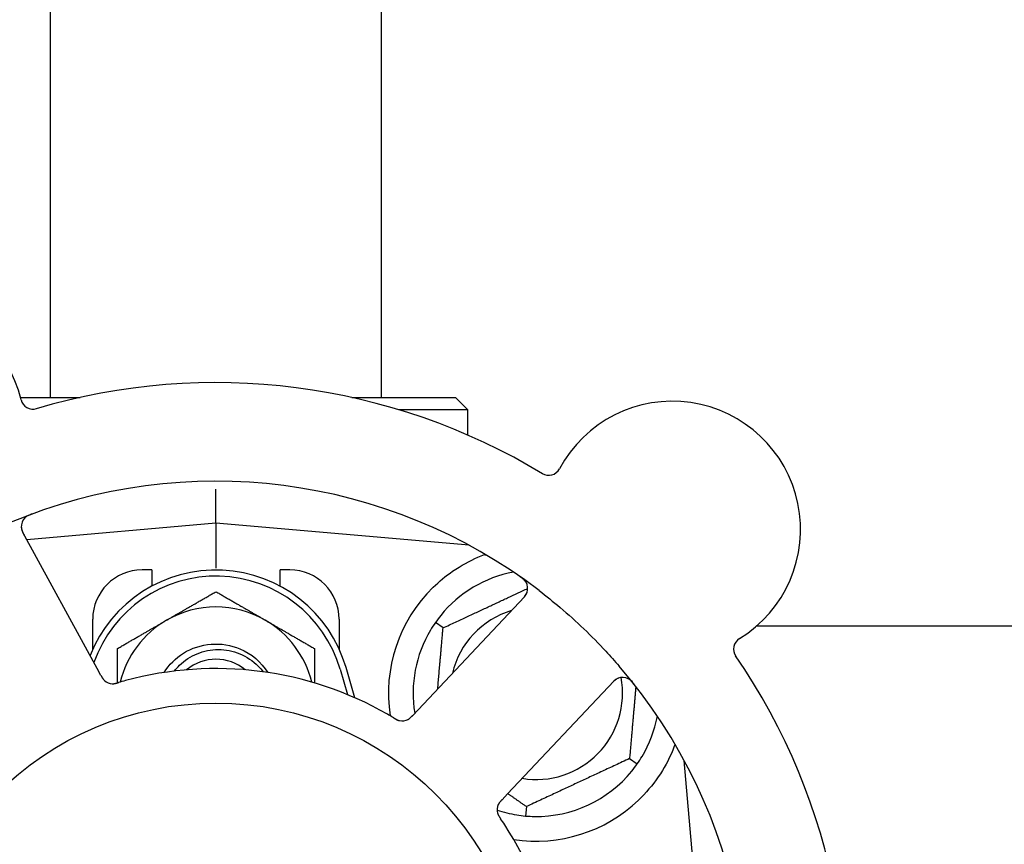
# Model space of a CAD drawing. Header units: inches. Extents: x 5 to 1128, y -85 to 748.
# Tile 40 of 256: x 152.51 to 155, y 209.74 to 211.83. Entities that reach past the tile are written whole.
import ezdxf

# ---------------------------------------------------------------- set-up
doc = ezdxf.new("R2010")
doc.units = ezdxf.units.IN
doc.header["$LTSCALE"] = 32
doc.header["$MEASUREMENT"] = 0
doc.layers.add('Dimension (ANSI)', color=7, linetype='Continuous', lineweight=25)
doc.layers.add('Visible (ANSI)', color=7, linetype='Continuous', lineweight=30)
doc.styles.add('Note Text (ANSI)', font='tahoma.ttf')
doc.dimstyles.new('SB Fraction-16 (ANSI)', dxfattribs={"dimscale": 32, "dimtxt": 0.125, "dimasz": 0.098425, "dimexe": 0.125, "dimexo": 0.0625, "dimgap": 0.031496, "dimtad": 0, "dimtih": 1, "dimtoh": 1, "dimdec": 4, "dimrnd": 1e-08, "dimzin": 0, "dimdsep": 46, "dimlunit": 5, "dimtxsty": 'Note Text (ANSI)', "dimcen": 0.09, "dimdle": 0.393701, "dimclrd": 256, "dimclre": 256, "dimclrt": 256, "dimadec": 0, "dimazin": 3, "dimtfac": 0.96, "dimtofl": 0, "dimtmove": 0, "dimatfit": 3, "dimfxl": 1, "dimfrac": 2, "dimtolj": 1, "dimtzin": 12, "dimlwd": -1, "dimlwe": -1, "dimarcsym": 0})

# ---------------------------------------------------------------- blocks, each defined once
blk = doc.blocks.new('*D16')
at = {"layer": 'Defpoints', "color": 0, "transparency": 16777216}
for p in [(170.3073, 471.9837), (79.417, 159.272), (130.3698, 159.272)]:
    blk.add_point(p, dxfattribs=at)
at = {"layer": 'Dimension (ANSI)', "transparency": 16777216}
for p, q in [((168.3073, 471.9837), (75.417, 471.9837)), ((79.417, 468.8341), (79.417, 327.6609)), ((79.417, 162.4216), (79.417, 320.5948)), ((128.3698, 159.272), (75.417, 159.272))]:
    blk.add_line(p, q, dxfattribs=at)
for points in [[(78.8921, 468.8341), (79.9419, 468.8341), (79.417, 471.9837)], [(78.8921, 162.4216), (79.9419, 162.4216), (79.417, 159.272)]]:
    blk.add_solid(points, dxfattribs=at)
at = {"layer": 'Dimension (ANSI)', "transparency": 16777216, "insert": (67.2142, 326.653), "char_height": 4, "attachment_point": 1, "style": 'Note Text (ANSI)'}
blk.add_mtext('\\A1;312 11/16', dxfattribs=at)

msp = doc.modelspace()

# ---------------------------------------------------------------- linework, layer by layer
at = {"layer": 'Visible (ANSI)'}
for p, q in [((152.583, 210.8752), (152.583, 213.1642)), ((153.423, 210.8752), (153.423, 213.1642)), ((152.50752, 210.8752), (152.65863, 210.8752)), ((153.34738, 210.8752), (153.6105, 210.8752)), ((153.6105, 210.8752), (153.64175, 210.84395)), ((153.64175, 210.84395), (153.46698, 210.84395)), ((153.64175, 210.77967), (153.64175, 210.84395)), ((153.003, 210.55645), (153.003, 210.64244)), ((153.003, 210.55645), (152.52305, 210.51446)), ((153.003, 210.55645), (153.003, 210.44187)), ((153.64499, 210.50028), (153.003, 210.55645)), ((152.70171, 210.1879), (152.51308, 210.53269)), ((153.64175, 210.50057), (153.64175, 210.50203)), ((152.8405, 210.4377), (152.8155, 210.4377)), ((152.8405, 210.4377), (152.8405, 210.39687)), ((153.1655, 210.39687), (153.1655, 210.4377)), ((153.1905, 210.4377), (153.1655, 210.4377)), ((153.78524, 210.36934), (153.51563, 210.0834)), ((152.6905, 210.23716), (152.6905, 210.3127)), ((153.3155, 210.3127), (153.3155, 210.23716)), ((153.57903, 210.29078), (153.55952, 210.30444)), ((154.375, 210.29617), (162.89726, 210.29617)), ((152.71125, 210.17047), (152.70171, 210.1879)), ((153.318, 210.18583), (153.33675, 210.12155)), ((153.35534, 210.11363), (153.333, 210.1902)), ((153.74226, 209.8697), (154.01188, 210.15565)), ((153.51563, 210.0834), (153.50197, 210.06892)), ((154.05197, 209.95962), (154.07149, 209.94596)), ((154.24675, 209.3127), (154.19059, 209.95469)), ((153.72863, 209.85524), (153.74226, 209.8697)), ((153.79034, 209.83762), (153.78827, 209.81389))]:
    msp.add_line(p, q, dxfattribs=at)
msp.add_circle((153.003, 209.3127), 0.7875, dxfattribs=at)
for centre, radius, start, end in [((152.19305, 210.79312), 0.325, 13.56477, 223.80207), ((153.003, 209.3127), 1.6, 58.81714, 106.5497), ((152.53937, 210.87668), 0.03125, 193.56477, 286.51231), ((154.16068, 210.54048), 0.325, 301.56477, 151.80207), ((153.84671, 210.70882), 0.03125, 238.85452, 331.80207), ((153.003, 209.3127), 1.35, 52.62287, 112.74397), ((152.54049, 210.54768), 0.03125, 110.53135, 208.68342), ((153.003, 210.09395), 0.34375, 16.2602, 158.3076), ((152.8155, 210.3127), 0.125, 90, 180), ((153.003, 210.09395), 0.32812, 16.2602, 160.60541), ((153.1905, 210.3127), 0.125, 0, 90), ((153.8155, 210.1252), 0.3125, 100.71622, 140.84193), ((153.7625, 210.39078), 0.03125, 316.68342, 54.83549), ((153.8155, 210.1252), 0.375, 134.27762, 188.78707), ((153.003, 210.09395), 0.25, 60, 120), ((153.8155, 210.1252), 0.21875, 106.71618, 166.65066), ((153.003, 210.09395), 0.25, 120, 166.26096), ((153.003, 210.09395), 0.25, 13.73904, 60), ((153.8155, 210.1252), 0.3125, 149.15807, 189.35248), ((154.34716, 210.23694), 0.03125, 121.56477, 214.51231), ((153.003, 209.3127), 1.6, 346.81714, 34.5497), ((153.003, 210.09395), 0.11727, 50.56429, 129.43571), ((153.003, 209.3127), 1.35, 340.62287, 40.74397), ((153.003, 209.3127), 0.875, 60.19111, 105.17573), ((154.03462, 210.13421), 0.03125, 38.53135, 136.68342), ((152.74144, 210.18039), 0.03125, 226.67765, 268.13682), ((153.8155, 210.1252), 0.21875, 260.57954, 10.53406), ((153.8155, 210.1252), 0.3125, 329.15807, 349.28378), ((153.47528, 210.08616), 0.03125, 257.46904, 299.46837), ((153.8155, 210.1252), 0.3125, 269.15807, 320.84193), ((153.74739, 209.82959), 0.03125, 154.67765, 196.13682), ((153.8155, 210.1252), 0.375, 261.21293, 313.75453), ((153.8155, 210.1252), 0.3125, 251.46237, 260.84193), ((153.003, 209.3127), 0.875, 348.19111, 33.17573)]:
    msp.add_arc(centre, radius, start, end, dxfattribs=at)
for points, knots in [([(152.53616, 210.57941), (152.53557, 210.57919), (152.53499, 210.57898), (152.53342, 210.57839), (152.53241, 210.578), (152.53057, 210.57723), (152.52972, 210.57687), (152.52757, 210.57588), (152.52625, 210.57522), (152.52403, 210.57398), (152.52306, 210.57338), (152.52146, 210.57231), (152.52079, 210.57181), (152.51949, 210.57078), (152.5189, 210.57025), (152.51825, 210.56963), (152.51811, 210.56949), (152.518, 210.56938)], [0, 0, 0, 0, 0.005149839, 0.005149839, 0.013554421, 0.013554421, 0.020527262, 0.020527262, 0.031641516, 0.031641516, 0.041623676, 0.041623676, 0.051235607, 0.051235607, 0.06373445, 0.06373445, 0.067355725, 0.067355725, 0.067355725, 0.067355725]), ([(152.50924, 210.54775), (152.50925, 210.54745), (152.50926, 210.54709), (152.50936, 210.54529), (152.50958, 210.54355), (152.51028, 210.54046), (152.51071, 210.53901), (152.51204, 210.53537), (152.51302, 210.53312), (152.51462, 210.52994), (152.51511, 210.52901), (152.51605, 210.52724), (152.51652, 210.5264), (152.51697, 210.52556)], [0.058736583, 0.058736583, 0.058736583, 0.058736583, 0.064782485, 0.064782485, 0.086145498, 0.086145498, 0.103238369, 0.103238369, 0.123434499, 0.123434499, 0.131598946, 0.131598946, 0.138939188, 0.138939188, 0.138939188, 0.138939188]), ([(153.5537, 210.39369), (153.56884, 210.40845), (153.58579, 210.42237), (153.62481, 210.44914), (153.64721, 210.46105), (153.67294, 210.4721), (153.67865, 210.47439), (153.6844, 210.47654)], [0.55181372, 0.55181372, 0.55181372, 0.55181372, 0.71000954, 0.71000954, 0.90366002, 0.90366002, 0.95550669, 0.95550669, 0.95550669, 0.95550669]), ([(153.78982, 210.40596), (153.78968, 210.40621), (153.78949, 210.40652), (153.78885, 210.40753), (153.78832, 210.4083), (153.78702, 210.40995), (153.7862, 210.41091), (153.78465, 210.41247), (153.78415, 210.41296), (153.78285, 210.41415), (153.78202, 210.41488), (153.78022, 210.41636), (153.77923, 210.41713), (153.77765, 210.41831), (153.77705, 210.41874), (153.77587, 210.41958), (153.77528, 210.41999), (153.77469, 210.4204)], [0.051298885, 0.051298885, 0.051298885, 0.051298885, 0.057269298, 0.057269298, 0.069785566, 0.069785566, 0.083632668, 0.083632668, 0.089458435, 0.089458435, 0.09782017, 0.09782017, 0.107290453, 0.107290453, 0.113094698, 0.113094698, 0.118968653, 0.118968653, 0.118968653, 0.118968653]), ([(153.77968, 210.36344), (153.78032, 210.36413), (153.78098, 210.36482), (153.78348, 210.36753), (153.78527, 210.36958), (153.78804, 210.3732), (153.78911, 210.37482), (153.79069, 210.3776), (153.79132, 210.3789), (153.79215, 210.38102), (153.79243, 210.38183), (153.79268, 210.3827), (153.79274, 210.38288), (153.79278, 210.38304)], [0, 0, 0, 0, 0.007248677, 0.007248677, 0.028564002, 0.028564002, 0.04748221, 0.04748221, 0.065361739, 0.065361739, 0.076705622, 0.076705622, 0.079955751, 0.079955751, 0.079955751, 0.079955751]), ([(153.82253, 210.38549), (153.84075, 210.37157), (153.8585, 210.35728), (153.89637, 210.32518), (153.91657, 210.30701), (153.95548, 210.26977), (153.974, 210.25098), (154.00344, 210.21929), (154.01473, 210.20668), (154.02581, 210.19382)], [-0.73117336, -0.73117336, -0.73117336, -0.73117336, -0.55242948, -0.55242948, -0.34016147, -0.34016147, -0.13232742, -0.13232742, 0, 0, 0, 0]), ([(152.87138, 210.17753), (152.88392, 210.19733), (152.90074, 210.2144), (152.92067, 210.22675), (152.96292, 210.25294), (153.01797, 210.25723), (153.06377, 210.2379), (153.09283, 210.22563), (153.11768, 210.20406), (153.13469, 210.17752)], [6.8488771, 6.8488771, 6.8488771, 6.8488771, 7.2990044, 7.2990044, 7.2990044, 8.2534333, 8.2534333, 8.2534333, 8.8590861, 8.8590861, 8.8590861, 8.8590861]), ([(152.8978, 210.18135), (152.90171, 210.18649), (152.90599, 210.19136), (152.92347, 210.20859), (152.9387, 210.21862), (152.97241, 210.23242), (152.9906, 210.23597), (153.02762, 210.23593), (153.04608, 210.23224), (153.08085, 210.21791), (153.09678, 210.20732), (153.11486, 210.18941), (153.11916, 210.18454), (153.12312, 210.17942)], [-1.06231766, -1.06231766, -1.06231766, -1.06231766, -1.01273267, -1.01273267, -0.87465824, -0.87465824, -0.73438222, -0.73438222, -0.59190522, -0.59190522, -0.44722789, -0.44722789, -0.39760805, -0.39760805, -0.39760805, -0.39760805]), ([(152.71125, 210.17047), (152.7115, 210.17001), (152.71176, 210.16954), (152.71225, 210.16864), (152.7125, 210.16819), (152.71305, 210.1672), (152.71336, 210.16666), (152.71448, 210.16473), (152.71523, 210.16351), (152.71649, 210.16166), (152.71707, 210.16088), (152.7182, 210.15952), (152.71871, 210.15895), (152.7196, 210.15804), (152.72001, 210.15765), (152.72025, 210.15742), (152.72028, 210.15739), (152.72028, 210.15739), (152.72028, 210.15739), (152.72028, 210.15739)], [0, 0, 0, 0, 0.004355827, 0.004355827, 0.008687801, 0.008687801, 0.014307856, 0.014307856, 0.029588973, 0.029588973, 0.043844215, 0.043844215, 0.054171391, 0.054171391, 0.061954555, 0.061954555, 0.063871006, 0.063871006, 0.063878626, 0.063878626, 0.063878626, 0.063878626]), ([(152.71127, 210.17043), (152.71141, 210.17017), (152.71155, 210.16991), (152.71234, 210.16848), (152.71301, 210.16727), (152.71446, 210.1648), (152.71528, 210.16351), (152.71682, 210.1613), (152.71757, 210.16033), (152.71905, 210.15861), (152.71982, 210.15783), (152.72049, 210.1572), (152.72059, 210.15712), (152.72067, 210.15704)], [0, 0, 0, 0, 0.002309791, 0.002309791, 0.012623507, 0.012623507, 0.024338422, 0.024338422, 0.035397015, 0.035397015, 0.047442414, 0.047442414, 0.049661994, 0.049661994, 0.049661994, 0.049661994]), ([(152.73967, 210.14919), (152.73991, 210.14918), (152.74021, 210.14917), (152.74109, 210.14916), (152.74173, 210.14917), (152.74307, 210.14925), (152.74377, 210.14931), (152.74517, 210.14949), (152.74586, 210.14959), (152.7475, 210.14989), (152.74852, 210.15011), (152.75, 210.15046), (152.75044, 210.15057), (152.75205, 210.15098), (152.75325, 210.15132), (152.7548, 210.15176), (152.75519, 210.15188), (152.75574, 210.15204), (152.75591, 210.15209), (152.75608, 210.15214)], [0.044252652, 0.044252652, 0.044252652, 0.044252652, 0.050671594, 0.050671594, 0.061250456, 0.061250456, 0.071050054, 0.071050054, 0.078610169, 0.078610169, 0.087196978, 0.087196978, 0.090753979, 0.090753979, 0.100050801, 0.100050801, 0.10314767, 0.10314767, 0.10451733, 0.10451733, 0.10451733, 0.10451733]), ([(152.74005, 210.14916), (152.74005, 210.14916), (152.74008, 210.14916), (152.74021, 210.14916), (152.74035, 210.14915), (152.7408, 210.14914), (152.74117, 210.14914), (152.7424, 210.14917), (152.74333, 210.14923), (152.74532, 210.14947), (152.74635, 210.14964), (152.74875, 210.15012), (152.75017, 210.15047), (152.75289, 210.1512), (152.75423, 210.15159), (152.75571, 210.15203), (152.7559, 210.15208), (152.75608, 210.15214)], [0.030853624, 0.030853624, 0.030853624, 0.030853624, 0.032941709, 0.032941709, 0.03638518, 0.03638518, 0.042347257, 0.042347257, 0.055267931, 0.055267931, 0.065838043, 0.065838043, 0.077516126, 0.077516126, 0.087897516, 0.087897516, 0.089364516, 0.089364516, 0.089364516, 0.089364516]), ([(154.02502, 210.16395), (154.02474, 210.16385), (154.0244, 210.16373), (154.02272, 210.16308), (154.02114, 210.16233), (154.01841, 210.1607), (154.01716, 210.15985), (154.01411, 210.15746), (154.01228, 210.15583), (154.00975, 210.15333), (154.00901, 210.15258), (154.00762, 210.15113), (154.00696, 210.15043), (154.00631, 210.14973)], [0.058736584, 0.058736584, 0.058736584, 0.058736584, 0.064782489, 0.064782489, 0.086145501, 0.086145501, 0.103238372, 0.103238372, 0.123434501, 0.123434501, 0.131598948, 0.131598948, 0.13893919, 0.13893919, 0.13893919, 0.13893919]), ([(154.06345, 210.14813), (154.06306, 210.14863), (154.06268, 210.14911), (154.06163, 210.15042), (154.06095, 210.15126), (154.05965, 210.15277), (154.05904, 210.15347), (154.05744, 210.15521), (154.0564, 210.15625), (154.05453, 210.15799), (154.05367, 210.15872), (154.05215, 210.15992), (154.05148, 210.1604), (154.0501, 210.16132), (154.04941, 210.16172), (154.04861, 210.16214), (154.04844, 210.16223), (154.0483, 210.1623)], [0, 0, 0, 0, 0.005149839, 0.005149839, 0.013554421, 0.013554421, 0.020527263, 0.020527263, 0.031641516, 0.031641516, 0.041623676, 0.041623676, 0.051235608, 0.051235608, 0.063734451, 0.063734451, 0.067355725, 0.067355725, 0.067355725, 0.067355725]), ([(153.45393, 210.06256), (153.45352, 210.06281), (153.45308, 210.06307), (153.45261, 210.06335), (153.44841, 210.06587), (153.44264, 210.06926), (153.43797, 210.07193)], [0.48080563, 0.48080563, 0.48080563, 0.48080563, 0.5329828, 0.5329828, 0.5329828, 1, 1, 1, 1]), ([(153.48953, 210.05835), (153.48961, 210.05839), (153.4897, 210.05844), (153.48997, 210.05859), (153.49016, 210.05869), (153.49103, 210.05919), (153.49183, 210.05969), (153.49368, 210.061), (153.4948, 210.06189), (153.49699, 210.06383), (153.49807, 210.06488), (153.4996, 210.06643), (153.50008, 210.06692), (153.50079, 210.06767), (153.50102, 210.06792), (153.50149, 210.06841), (153.50172, 210.06865), (153.50194, 210.06889)], [0.038929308, 0.038929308, 0.038929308, 0.038929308, 0.040726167, 0.040726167, 0.043941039, 0.043941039, 0.054249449, 0.054249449, 0.066768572, 0.066768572, 0.07820649, 0.07820649, 0.083402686, 0.083402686, 0.086046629, 0.086046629, 0.08863019, 0.08863019, 0.08863019, 0.08863019]), ([(153.49025, 210.05873), (153.49025, 210.05873), (153.49025, 210.05873), (153.49031, 210.05876), (153.49051, 210.05887), (153.49111, 210.05922), (153.49157, 210.0595), (153.49259, 210.06016), (153.49314, 210.06055), (153.49382, 210.06106), (153.49399, 210.0612), (153.49524, 210.06218), (153.4966, 210.0634), (153.49869, 210.06548), (153.4993, 210.06611), (153.50026, 210.06711), (153.50059, 210.06745), (153.50125, 210.06816), (153.5016, 210.06853), (153.50194, 210.06889)], [0.028019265, 0.028019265, 0.028019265, 0.028019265, 0.028672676, 0.028672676, 0.033062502, 0.033062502, 0.040781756, 0.040781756, 0.051074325, 0.051074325, 0.054504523, 0.054504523, 0.075062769, 0.075062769, 0.083066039, 0.083066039, 0.087153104, 0.087153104, 0.091266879, 0.091266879, 0.091266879, 0.091266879]), ([(153.45396, 210.06254), (153.45422, 210.06239), (153.45447, 210.06223), (153.45517, 210.06182), (153.45561, 210.06156), (153.45697, 210.06075), (153.45792, 210.0602), (153.45992, 210.05911), (153.46098, 210.05855), (153.46311, 210.05753), (153.46414, 210.05709), (153.46621, 210.0563), (153.46717, 210.05601), (153.46837, 210.05569), (153.4687, 210.05562), (153.46895, 210.05556)], [0.001596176, 0.001596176, 0.001596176, 0.001596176, 0.00393777, 0.00393777, 0.007842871, 0.007842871, 0.016055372, 0.016055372, 0.025513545, 0.025513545, 0.037191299, 0.037191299, 0.054193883, 0.054193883, 0.061558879, 0.061558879, 0.061558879, 0.061558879]), ([(153.45396, 210.06254), (153.45443, 210.06226), (153.4549, 210.06198), (153.45583, 210.06142), (153.4563, 210.06114), (153.45787, 210.06022), (153.45897, 210.05959), (153.4608, 210.05861), (153.46157, 210.05823), (153.46332, 210.0574), (153.46425, 210.057), (153.46594, 210.05638), (153.46671, 210.05613), (153.46795, 210.05578), (153.46847, 210.05566), (153.46878, 210.05559), (153.46883, 210.05558), (153.46884, 210.05558), (153.46884, 210.05558), (153.46884, 210.05558)], [0, 0, 0, 0, 0.004180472, 0.004180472, 0.008305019, 0.008305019, 0.018114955, 0.018114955, 0.025612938, 0.025612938, 0.036850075, 0.036850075, 0.047489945, 0.047489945, 0.056089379, 0.056089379, 0.05828692, 0.05828692, 0.058652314, 0.058652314, 0.058652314, 0.058652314]), ([(154.16739, 209.99579), (154.16498, 209.98917), (154.16237, 209.98254), (154.15108, 209.95645), (154.13937, 209.93441), (154.11039, 209.89215), (154.09318, 209.87189), (154.07484, 209.85434)], [1.38940877, 1.38940877, 1.38940877, 1.38940877, 1.45134152, 1.45134152, 1.64787025, 1.64787025, 1.84130789, 1.84130789, 1.84130789, 1.84130789]), ([(153.7286, 209.85521), (153.7284, 209.85499), (153.72819, 209.85478), (153.72707, 209.85359), (153.72613, 209.85258), (153.72423, 209.85043), (153.72326, 209.84926), (153.72163, 209.84711), (153.72094, 209.84609), (153.71976, 209.84416), (153.71926, 209.84318), (153.71887, 209.84235), (153.71882, 209.84223), (153.71877, 209.84213)], [0, 0, 0, 0, 0.002309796, 0.002309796, 0.012623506, 0.012623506, 0.024338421, 0.024338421, 0.035397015, 0.035397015, 0.047442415, 0.047442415, 0.049661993, 0.049661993, 0.049661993, 0.049661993]), ([(153.72863, 209.85524), (153.72827, 209.85486), (153.7279, 209.85447), (153.7272, 209.85372), (153.72685, 209.85335), (153.72608, 209.85251), (153.72566, 209.85205), (153.72417, 209.8504), (153.72324, 209.8493), (153.72188, 209.84753), (153.72131, 209.84674), (153.72037, 209.84525), (153.71998, 209.84458), (153.71939, 209.84346), (153.71914, 209.84295), (153.719, 209.84265), (153.71898, 209.84261), (153.71898, 209.84261), (153.71898, 209.84261), (153.71898, 209.84261)], [0, 0, 0, 0, 0.004355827, 0.004355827, 0.0086878, 0.0086878, 0.014307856, 0.014307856, 0.029588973, 0.029588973, 0.043844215, 0.043844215, 0.054171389, 0.054171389, 0.061954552, 0.061954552, 0.063871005, 0.063871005, 0.063878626, 0.063878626, 0.063878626, 0.063878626]), ([(153.71717, 209.82163), (153.71723, 209.82141), (153.71732, 209.82112), (153.71758, 209.82028), (153.71779, 209.81967), (153.71828, 209.81842), (153.71856, 209.81777), (153.71916, 209.81649), (153.71947, 209.81588), (153.72027, 209.8144), (153.72078, 209.8135), (153.72157, 209.81221), (153.72182, 209.81182), (153.72271, 209.81041), (153.72339, 209.80938), (153.7243, 209.80804), (153.72453, 209.80771), (153.72485, 209.80723), (153.72495, 209.80708), (153.72505, 209.80694)], [0.044252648, 0.044252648, 0.044252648, 0.044252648, 0.050671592, 0.050671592, 0.061250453, 0.061250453, 0.071050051, 0.071050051, 0.078610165, 0.078610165, 0.087196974, 0.087196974, 0.090753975, 0.090753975, 0.100050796, 0.100050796, 0.103147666, 0.103147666, 0.104517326, 0.104517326, 0.104517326, 0.104517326]), ([(153.71727, 209.82127), (153.71727, 209.82127), (153.71728, 209.82124), (153.71731, 209.82111), (153.71735, 209.82097), (153.71748, 209.82054), (153.71759, 209.8202), (153.718, 209.81903), (153.71834, 209.81816), (153.71919, 209.81635), (153.71967, 209.81541), (153.72087, 209.81329), (153.72163, 209.81205), (153.72318, 209.80968), (153.72396, 209.80853), (153.72483, 209.80725), (153.72494, 209.8071), (153.72505, 209.80694)], [0.030853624, 0.030853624, 0.030853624, 0.030853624, 0.032941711, 0.032941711, 0.036385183, 0.036385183, 0.042347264, 0.042347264, 0.055267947, 0.055267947, 0.065838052, 0.065838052, 0.077516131, 0.077516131, 0.087897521, 0.087897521, 0.089364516, 0.089364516, 0.089364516, 0.089364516])]:
    msp.add_open_spline(points, degree=3, knots=knots, dxfattribs=at)
for points, weights in [([(153.6844, 210.47654), (153.68597, 210.47641), (153.68754, 210.47628)], [0.999914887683, 0.9999148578, 0.999914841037]), ([(153.57903, 210.29078), (153.69066, 210.34283), (153.79375, 210.3909)], [1.04422863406, 1.17902301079, 1.08886732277]), ([(152.878, 210.31046), (152.93601, 210.34395), (153.003, 210.38263)], [1, 1.0379548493, 1]), ([(153.003, 210.38263), (153.06999, 210.34395), (153.128, 210.31046)], [1, 1.0379548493, 1]), ([(152.753, 210.23829), (152.81999, 210.27696), (152.878, 210.31046)], [1, 1.0379548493, 1]), ([(153.128, 210.31046), (153.18601, 210.27696), (153.253, 210.23829)], [1, 1.0379548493, 1]), ([(153.56552, 210.13632), (153.57179, 210.20804), (153.57903, 210.29078)], [1.12448377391, 1.13145726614, 1.04422863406]), ([(152.753, 210.15125), (152.753, 210.1922), (152.753, 210.23829)], [1.01840499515, 1.02227336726, 1]), ([(153.253, 210.23829), (153.253, 210.19219), (153.253, 210.15123)], [1, 1.02228011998, 1.01840264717]), ([(154.06796, 210.14238), (154.06049, 210.05701), (154.05197, 209.95962)], [1.11819795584, 1.14843950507, 1.04422863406]), ([(154.05197, 209.95962), (153.92116, 209.89862), (153.79034, 209.83762)], [1.04422863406, 1.20577136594, 1.04422863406]), ([(153.79034, 209.83762), (153.76573, 209.85486), (153.74317, 209.87066)], [1.04422863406, 1.07418802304, 1.09303499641])]:
    msp.add_rational_spline(points, weights, degree=2, dxfattribs=at)
for points in [[(153.57319, 210.32253), (153.56862, 210.31693), (153.56389, 210.31069), (153.55952, 210.30444)], [(153.55952, 210.30444), (153.55515, 210.2982), (153.5509, 210.29162), (153.54719, 210.28541)], [(152.77394, 210.15719), (152.76817, 210.15562), (152.76082, 210.15353), (152.75608, 210.15214)], [(154.05782, 209.92787), (154.06238, 209.93347), (154.06711, 209.93972), (154.07149, 209.94596)], [(154.07149, 209.94596), (154.07586, 209.95221), (154.0801, 209.95879), (154.08381, 209.96499)], [(153.76577, 209.81668), (153.7729, 209.81553), (153.78067, 209.81456), (153.78827, 209.81389)], [(153.73537, 209.79151), (153.7321, 209.79651), (153.72784, 209.80286), (153.72505, 209.80694)], [(153.78827, 209.81389), (153.79586, 209.81323), (153.80368, 209.81284), (153.81091, 209.81274)]]:
    msp.add_open_spline(points, degree=3, dxfattribs=at)

# ---------------------------------------------------------------- dimensions: what is measured, and where the dimension line sits
at = {"layer": 'Dimension (ANSI)'}
dim = msp.add_linear_dim(base=(79.41701, 159.27197), p1=(170.30726, 471.98367), p2=(130.36976, 159.27197), angle=270, dimstyle='SB Fraction-16 (ANSI)', override={"dimgap": 0.031496, "dimdec": 4, "dimtol": 0, "dimlim": 0, "dimtp": 0, "dimtm": 0, "dimtdec": 2, "dimatfit": 1}, dxfattribs=at)
dim.commit()
dim.dimension.update_dxf_attribs({"geometry": '*D16', "text_midpoint": (79.41701, 324.12782), "dimtype": 160})

doc.saveas('drawing.dxf')
